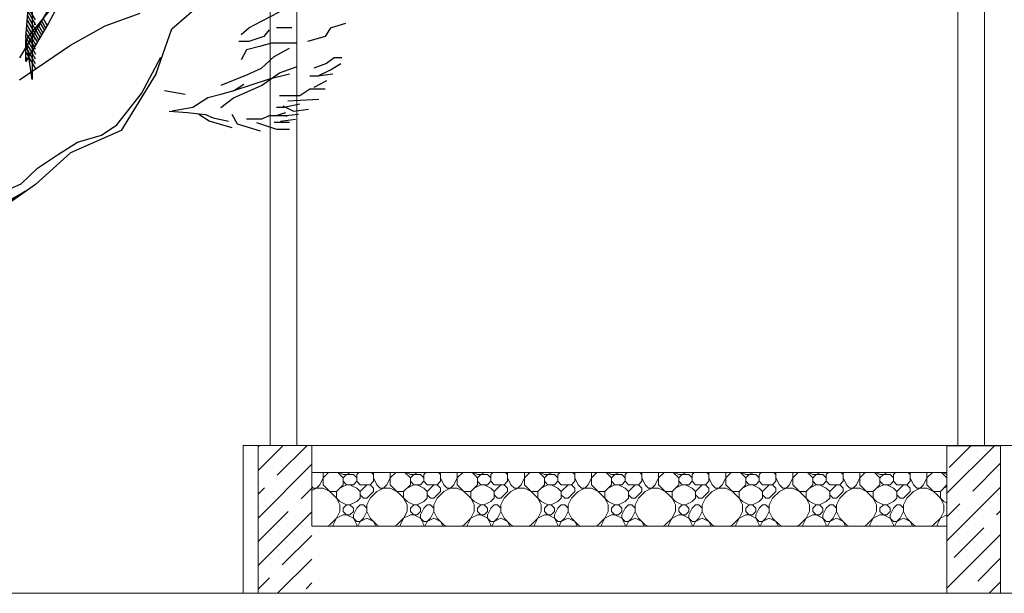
# Model space of a CAD drawing. Header units: millimetres. Extents: x 53645 to 137188, y 78097 to 135542.
# Tile 84 of 256: x 57314 to 60983, y 103030 to 105167. Entities that reach past the tile are written whole.
import ezdxf

# ---------------------------------------------------------------- set-up
doc = ezdxf.new("R2010")
doc.units = ezdxf.units.MM
doc.layers.add('hatch', color=7, linetype='Continuous', lineweight=5)
doc.layers.add('Wall2', color=40, linetype='Continuous', lineweight=5)
doc.layers.add('tree', color=67, linetype='Continuous')

# ---------------------------------------------------------------- blocks, each defined once
blk = doc.blocks.new('z_03')
at = {"layer": 'tree', "color": 0}
for points in [[(-1165.5, 6391.1), (-933, 5556.4), (-795.7, 5039.3), (-795.7, 4273.2), (-743.7, 4626.4), (-795.7, 5255.3), (-976.2, 5848.6), (-1165.5, 6391.1)], [(-933, 4739.5), (-743.7, 4421.9), (-743.7, 4602.3), (-1028.2, 4955.5), (-1260.7, 5281.9), (-1028.2, 4921.2), (-933, 4739.5)], [(-1114.6, 5166.3), (-691.6, 4453.6)], [(-1827.4, 4322.8), (-1958.3, 4692.5), (-2381.3, 5062.1)], [(-2535.1, 4645.5), (-2598.6, 4701.4), (-2702.8, 4756), (-2852.7, 4836)], [(-823.7, 4767.4), (-764, 4871.6)], [(-761.4, 4836), (-823.7, 4726.8)], [(-691.6, 4269.4), (-1114.6, 4559.1), (-1404.3, 4717.9), (-1694, 4823.3)], [(-887.2, 4780.1), (-921.5, 4720.4)], [(-910.1, 4700.1), (-873.2, 4763.6)], [(-823.7, 4686.1), (-758.9, 4800.5)], [(-755.1, 4764.9), (-823.7, 4645.5)], [(-3277, 4701.4), (-3404.1, 4740.8)], [(-3277, 4701.4), (-3233.8, 4629), (-3086.5, 4589.6)], [(-2955.6, 4701.4), (-2828.5, 4701.4)], [(-2766.3, 4684.9), (-2721.8, 4629), (-2598.6, 4589.6), (-2516, 4589.6)], [(-860.5, 4745.8), (-898.7, 4681)], [(-885.9, 4660.7), (-846.6, 4729.3)], [(-832.6, 4712.8), (-874.5, 4640.4)], [(-818.6, 4695), (-861.8, 4620.1)], [(-850.4, 4599.7), (-805.9, 4678.5)], [(-750, 4693.7), (-823.7, 4564.2), (-826.2, 4560.3), (-778, 4644.2)], [(-823.7, 4604.8), (-752.5, 4729.3)], [(-814.8, 4748.4), (-814.8, 4728.1)], [(-791.9, 4660.7), (-838.9, 4580.7)], [(-823.7, 4523.5), (-746.2, 4658.2)], [(-744.9, 4620.1), (-823.7, 4482.8)], [(-764, 4627.7), (-814.8, 4540)], [(-803.4, 4519.7), (-751.3, 4609.9)], [(-3000.1, 4574.3), (-2785.3, 4574.3), (-2686.2, 4546.4), (-2579.5, 4518.4), (-2535.1, 4434.6)], [(-2555.4, 4299.9), (-2702.8, 4367.2), (-2809.5, 4462.5), (-2936.5, 4533.7)], [(-823.7, 4442.2), (-753.8, 4565.4)], [(-823.7, 4401.5), (-761.4, 4510.8)], [(-743.7, 4580.7), (-790.7, 4500.6)], [(-779.2, 4480.3), (-743.7, 4540)], [(-3372.3, 4451.1), (-3308.8, 4451.1)], [(-3308.8, 4451.1), (-3245.3, 4406.6), (-3138.5, 4367.2)], [(-438.7, 3127.2), (-438.7, 3170.4), (-475.6, 3170.4), (-475.6, 3189.5), (-506.1, 3189.5), (-506.1, 3213.6), (-741.1, 3344.5), (-438.7, 3146.3), (-506.1, 3319.1), (-704.3, 3405.5), (-840.2, 3536.3), (-1006.6, 3646.9), (-1173.1, 3752.3), (-1371.3, 3808.2), (-1500.9, 3894.6), (-1705.4, 4155.1), (-1865.5, 4457.4)], [(-743.7, 4499.4), (-766.5, 4460), (-769.1, 4456.2), (-823.7, 4360.9)], [(-743.7, 4458.7), (-755.1, 4439.6)], [(-3170.3, 4299.9), (-3277, 4352), (-3364.7, 4406.6)], [(-2364.8, 4038.2), (-2471.5, 4120.8), (-2702.8, 4221.1), (-2852.7, 4327.8), (-3000.1, 4379.9)], [(-3297.4, 4316.4), (-3170.3, 4299.9)], [(-3245.3, 4260.5), (-3138.5, 4204.6)], [(-3170.3, 4299.9), (-3106.8, 4299.9)], [(-2936.5, 4316.4), (-2766.3, 4275.8), (-2471.5, 4176.7), (-2364.8, 4148.7)], [(-2555.4, 4299.9), (-2364.8, 4221.1)], [(-1827.4, 4322.8), (-1536.4, 3847.6), (-1114.6, 3663.4), (-823.7, 3399.1), (-560.7, 3213.6), (-401.9, 3213.6)], [(-3233.8, 4193.2), (-3106.8, 4193.2)], [(-3106.8, 4193.2), (-3022.9, 4137.3), (-2852.7, 4137.3)], [(-2471.5, 4176.7), (-2555.4, 4232.6)], [(-2923.8, 4094.1), (-3181.7, 4109.3)], [(-2364.8, 4148.7), (-2258.1, 4120.8), (-2131, 4038.2), (-1960.8, 4010.2)], [(-2067.5, 4148.7), (-1897.3, 4176.7)], [(-2880.6, 4053.4), (-2968.3, 4010.2), (-3095.3, 4026.7)], [(-3022.9, 4066.1), (-2892.1, 4038.2), (-2828.5, 4038.2)], [(-3011.5, 3982.3), (-2904.8, 3970.8), (-2916.2, 3970.8), (-2828.5, 3970.8), (-2817.1, 3970.8), (-2904.8, 3998.8)], [(-2860.3, 3926.4), (-2987.4, 3942.9)], [(-2828.5, 3970.8), (-2766.3, 3970.8), (-2702.8, 3942.9), (-2579.5, 3942.9)], [(-2693.9, 3843.8), (-2503.3, 3899.7), (-2460.1, 3982.3)], [(-2460.1, 3871.7), (-2353.4, 3899.7), (-2269.5, 3926.4), (-2183.1, 3982.3)], [(-1936.7, 4010.2), (-2087.8, 3998.8), (-2237.8, 3982.3), (-2301.3, 3954.3), (-2428.3, 3926.4)], [(-2662.1, 3914.9), (-2828.5, 3859), (-2936.5, 3859)], [(-2936.5, 3914.9), (-2809.5, 3914.9)]]:
    blk.add_lwpolyline(points, dxfattribs=at)

msp = doc.modelspace()

# ---------------------------------------------------------------- linework, layer by layer
at = {"layer": 'hatch', "color": 251, "ltscale": 100}
for points in [[(58201.9, 103487.2), (58294.7, 103579.9)], [(58201.9, 103575.6), (58206.3, 103579.9)], [(58201.9, 103029.9), (58201.9, 103579.9)], [(58273.7, 103470.6), (58383.1, 103579.9)], [(58401.9, 103479.9), (58401.9, 103579.9)], [(60769.1, 103579.5), (60769.5, 103579.9)], [(60769.1, 103402.7), (60946.3, 103579.9)], [(60769.1, 103029.9), (60769.1, 103579.9)], [(60769.1, 103579.9), (60969.1, 103579.9)], [(60776.8, 103498.9), (60857.9, 103579.9)], [(60969.1, 103579.9), (60969.1, 103029.9)], [(58201.9, 103310.4), (58401.9, 103510.4)], [(60865.2, 103410.5), (60969.1, 103514.3)], [(58401.9, 103279.9), (58401.9, 103479.9)], [(58401.9, 103479.9), (60769.1, 103479.9)], [(58444.5, 103434.6), (58444.5, 103479.9)], [(58444.5, 103459.6), (58464.8, 103479.9)], [(58519.5, 103459.6), (58499.2, 103479.9)], [(58519.5, 103472.1), (58503.8, 103479.9)], [(58519.5, 103472.1), (58557, 103472.1)], [(58519.5, 103459.6), (58532, 103472.1)], [(58532, 103472.1), (58547.6, 103479.9)], [(58569.5, 103459.6), (58557, 103472.1)], [(58569.5, 103472.1), (58577.3, 103479.9)], [(58569.5, 103447.1), (58569.5, 103472.1)], [(58632, 103472.1), (58624.2, 103479.9)], [(58632, 103447.1), (58632, 103479.9)], [(58694.5, 103434.6), (58694.5, 103479.9)], [(58694.5, 103459.6), (58714.8, 103479.9)], [(58769.5, 103459.6), (58749.2, 103479.9)], [(58769.5, 103472.1), (58753.8, 103479.9)], [(58769.5, 103472.1), (58807, 103472.1)], [(58769.5, 103459.6), (58782, 103472.1)], [(58782, 103472.1), (58797.6, 103479.9)], [(58819.5, 103459.6), (58807, 103472.1)], [(58819.5, 103472.1), (58827.3, 103479.9)], [(58819.5, 103447.1), (58819.5, 103472.1)], [(58882, 103472.1), (58874.2, 103479.9)], [(58882, 103447.1), (58882, 103479.9)], [(58944.5, 103434.6), (58944.5, 103479.9)], [(58944.5, 103459.6), (58964.8, 103479.9)], [(59019.5, 103459.6), (58999.2, 103479.9)], [(59019.5, 103472.1), (59003.8, 103479.9)], [(59019.5, 103472.1), (59057, 103472.1)], [(59019.5, 103459.6), (59032, 103472.1)], [(59032, 103472.1), (59047.6, 103479.9)], [(59069.5, 103459.6), (59057, 103472.1)], [(59069.5, 103472.1), (59077.3, 103479.9)], [(59069.5, 103447.1), (59069.5, 103472.1)], [(59132, 103472.1), (59124.2, 103479.9)], [(59132, 103447.1), (59132, 103479.9)], [(59194.5, 103434.6), (59194.5, 103479.9)], [(59194.5, 103459.6), (59214.8, 103479.9)], [(59269.5, 103459.6), (59249.2, 103479.9)], [(59269.5, 103472.1), (59253.8, 103479.9)], [(59269.5, 103472.1), (59307, 103472.1)], [(59269.5, 103459.6), (59282, 103472.1)], [(59282, 103472.1), (59297.6, 103479.9)], [(59319.5, 103459.6), (59307, 103472.1)], [(59319.5, 103472.1), (59327.3, 103479.9)], [(59319.5, 103447.1), (59319.5, 103472.1)], [(59382, 103472.1), (59374.2, 103479.9)], [(59382, 103447.1), (59382, 103479.9)], [(59444.5, 103434.6), (59444.5, 103479.9)], [(59444.5, 103459.6), (59464.8, 103479.9)], [(59519.5, 103459.6), (59499.2, 103479.9)], [(59519.5, 103472.1), (59503.8, 103479.9)], [(59519.5, 103472.1), (59557, 103472.1)], [(59519.5, 103459.6), (59532, 103472.1)], [(59532, 103472.1), (59547.6, 103479.9)], [(59569.5, 103459.6), (59557, 103472.1)], [(59569.5, 103472.1), (59577.3, 103479.9)], [(59569.5, 103447.1), (59569.5, 103472.1)], [(59632, 103472.1), (59624.2, 103479.9)], [(59632, 103447.1), (59632, 103479.9)], [(59694.5, 103434.6), (59694.5, 103479.9)], [(59694.5, 103459.6), (59714.8, 103479.9)], [(59769.5, 103459.6), (59749.2, 103479.9)], [(59769.5, 103472.1), (59753.8, 103479.9)], [(59769.5, 103472.1), (59807, 103472.1)], [(59769.5, 103459.6), (59782, 103472.1)], [(59782, 103472.1), (59797.6, 103479.9)], [(59819.5, 103459.6), (59807, 103472.1)], [(59819.5, 103472.1), (59827.3, 103479.9)], [(59819.5, 103447.1), (59819.5, 103472.1)], [(59882, 103472.1), (59874.2, 103479.9)], [(59882, 103447.1), (59882, 103479.9)], [(59944.5, 103434.6), (59944.5, 103479.9)], [(59944.5, 103459.6), (59964.8, 103479.9)], [(60019.5, 103459.6), (59999.2, 103479.9)], [(60019.5, 103472.1), (60003.8, 103479.9)], [(60019.5, 103472.1), (60057, 103472.1)], [(60019.5, 103459.6), (60032, 103472.1)], [(60032, 103472.1), (60047.6, 103479.9)], [(60069.5, 103459.6), (60057, 103472.1)], [(60069.5, 103472.1), (60077.3, 103479.9)], [(60069.5, 103447.1), (60069.5, 103472.1)], [(60132, 103472.1), (60124.2, 103479.9)], [(60132, 103447.1), (60132, 103479.9)], [(60194.5, 103434.6), (60194.5, 103479.9)], [(60194.5, 103459.6), (60214.8, 103479.9)], [(60269.5, 103459.6), (60249.2, 103479.9)], [(60269.5, 103472.1), (60253.8, 103479.9)], [(60269.5, 103472.1), (60307, 103472.1)], [(60269.5, 103459.6), (60282, 103472.1)], [(60282, 103472.1), (60297.6, 103479.9)], [(60319.5, 103459.6), (60307, 103472.1)], [(60319.5, 103472.1), (60327.3, 103479.9)], [(60319.5, 103447.1), (60319.5, 103472.1)], [(60382, 103472.1), (60374.2, 103479.9)], [(60382, 103447.1), (60382, 103479.9)], [(60444.5, 103434.6), (60444.5, 103479.9)], [(60444.5, 103459.6), (60464.8, 103479.9)], [(60519.5, 103459.6), (60499.2, 103479.9)], [(60519.5, 103472.1), (60503.8, 103479.9)], [(60519.5, 103472.1), (60557, 103472.1)], [(60519.5, 103459.6), (60532, 103472.1)], [(60532, 103472.1), (60547.6, 103479.9)], [(60569.5, 103459.6), (60557, 103472.1)], [(60569.5, 103472.1), (60577.3, 103479.9)], [(60569.5, 103447.1), (60569.5, 103472.1)], [(60632, 103472.1), (60624.2, 103479.9)], [(60632, 103447.1), (60632, 103479.9)], [(60694.5, 103434.6), (60694.5, 103479.9)], [(60694.5, 103459.6), (60714.8, 103479.9)], [(60769.1, 103460), (60749.2, 103479.9)], [(60769.1, 103472.3), (60753.8, 103479.9)], [(60769.1, 103479.9), (60769.1, 103279.9)], [(58419.5, 103422.1), (58432, 103434.6)], [(58432, 103434.6), (58444.5, 103459.6)], [(58507, 103372.1), (58444.5, 103434.6)], [(58494.5, 103409.6), (58519.5, 103434.6)], [(58507, 103422.1), (58532, 103434.6)], [(58519.5, 103434.6), (58519.5, 103459.6)], [(58532, 103434.6), (58519.5, 103447.1)], [(58532, 103434.6), (58557, 103434.6)], [(58569.5, 103422.1), (58544.5, 103434.6)], [(58557, 103434.6), (58569.5, 103447.1)], [(58582, 103434.6), (58569.5, 103447.1)], [(58582, 103434.6), (58619.5, 103434.6)], [(58582, 103409.6), (58607, 103434.6)], [(58619.5, 103434.6), (58632, 103447.1)], [(58632, 103422.1), (58619.5, 103434.6)], [(58644.5, 103434.6), (58632, 103459.6)], [(58657, 103422.1), (58644.5, 103434.6)], [(58669.5, 103422.1), (58682, 103434.6)], [(58682, 103434.6), (58694.5, 103459.6)], [(58757, 103372.1), (58694.5, 103434.6)], [(58744.5, 103409.6), (58769.5, 103434.6)], [(58757, 103422.1), (58782, 103434.6)], [(58769.5, 103434.6), (58769.5, 103459.6)], [(58782, 103434.6), (58769.5, 103447.1)], [(58782, 103434.6), (58807, 103434.6)], [(58819.5, 103422.1), (58794.5, 103434.6)], [(58807, 103434.6), (58819.5, 103447.1)], [(58832, 103434.6), (58819.5, 103447.1)], [(58832, 103434.6), (58869.5, 103434.6)], [(58832, 103409.6), (58857, 103434.6)], [(58869.5, 103434.6), (58882, 103447.1)], [(58882, 103422.1), (58869.5, 103434.6)], [(58894.5, 103434.6), (58882, 103459.6)], [(58907, 103422.1), (58894.5, 103434.6)], [(58919.5, 103422.1), (58932, 103434.6)], [(58932, 103434.6), (58944.5, 103459.6)], [(59007, 103372.1), (58944.5, 103434.6)], [(58994.5, 103409.6), (59019.5, 103434.6)], [(59007, 103422.1), (59032, 103434.6)], [(59019.5, 103434.6), (59019.5, 103459.6)], [(59032, 103434.6), (59019.5, 103447.1)], [(59032, 103434.6), (59057, 103434.6)], [(59069.5, 103422.1), (59044.5, 103434.6)], [(59057, 103434.6), (59069.5, 103447.1)], [(59082, 103434.6), (59069.5, 103447.1)], [(59082, 103434.6), (59119.5, 103434.6)], [(59082, 103409.6), (59107, 103434.6)], [(59119.5, 103434.6), (59132, 103447.1)], [(59132, 103422.1), (59119.5, 103434.6)], [(59144.5, 103434.6), (59132, 103459.6)], [(59157, 103422.1), (59144.5, 103434.6)], [(59169.5, 103422.1), (59182, 103434.6)], [(59182, 103434.6), (59194.5, 103459.6)], [(59257, 103372.1), (59194.5, 103434.6)], [(59244.5, 103409.6), (59269.5, 103434.6)], [(59257, 103422.1), (59282, 103434.6)], [(59269.5, 103434.6), (59269.5, 103459.6)], [(59282, 103434.6), (59269.5, 103447.1)], [(59282, 103434.6), (59307, 103434.6)], [(59319.5, 103422.1), (59294.5, 103434.6)], [(59307, 103434.6), (59319.5, 103447.1)], [(59332, 103434.6), (59319.5, 103447.1)], [(59332, 103434.6), (59369.5, 103434.6)], [(59332, 103409.6), (59357, 103434.6)], [(59369.5, 103434.6), (59382, 103447.1)], [(59382, 103422.1), (59369.5, 103434.6)], [(59394.5, 103434.6), (59382, 103459.6)], [(59407, 103422.1), (59394.5, 103434.6)], [(59419.5, 103422.1), (59432, 103434.6)], [(59432, 103434.6), (59444.5, 103459.6)], [(59507, 103372.1), (59444.5, 103434.6)], [(59494.5, 103409.6), (59519.5, 103434.6)], [(59507, 103422.1), (59532, 103434.6)], [(59519.5, 103434.6), (59519.5, 103459.6)], [(59532, 103434.6), (59519.5, 103447.1)], [(59532, 103434.6), (59557, 103434.6)], [(59569.5, 103422.1), (59544.5, 103434.6)], [(59557, 103434.6), (59569.5, 103447.1)], [(59582, 103434.6), (59569.5, 103447.1)], [(59582, 103434.6), (59619.5, 103434.6)], [(59582, 103409.6), (59607, 103434.6)], [(59619.5, 103434.6), (59632, 103447.1)], [(59632, 103422.1), (59619.5, 103434.6)], [(59644.5, 103434.6), (59632, 103459.6)], [(59657, 103422.1), (59644.5, 103434.6)], [(59669.5, 103422.1), (59682, 103434.6)], [(59682, 103434.6), (59694.5, 103459.6)], [(59757, 103372.1), (59694.5, 103434.6)], [(59744.5, 103409.6), (59769.5, 103434.6)], [(59757, 103422.1), (59782, 103434.6)], [(59769.5, 103434.6), (59769.5, 103459.6)], [(59782, 103434.6), (59769.5, 103447.1)], [(59782, 103434.6), (59807, 103434.6)], [(59819.5, 103422.1), (59794.5, 103434.6)], [(59807, 103434.6), (59819.5, 103447.1)], [(59832, 103434.6), (59819.5, 103447.1)], [(59832, 103434.6), (59869.5, 103434.6)], [(59832, 103409.6), (59857, 103434.6)], [(59869.5, 103434.6), (59882, 103447.1)], [(59882, 103422.1), (59869.5, 103434.6)], [(59894.5, 103434.6), (59882, 103459.6)], [(59907, 103422.1), (59894.5, 103434.6)], [(59919.5, 103422.1), (59932, 103434.6)], [(59932, 103434.6), (59944.5, 103459.6)], [(60007, 103372.1), (59944.5, 103434.6)], [(59994.5, 103409.6), (60019.5, 103434.6)], [(60007, 103422.1), (60032, 103434.6)], [(60019.5, 103434.6), (60019.5, 103459.6)], [(60032, 103434.6), (60019.5, 103447.1)], [(60032, 103434.6), (60057, 103434.6)], [(60069.5, 103422.1), (60044.5, 103434.6)], [(60057, 103434.6), (60069.5, 103447.1)], [(60082, 103434.6), (60069.5, 103447.1)], [(60082, 103434.6), (60119.5, 103434.6)], [(60082, 103409.6), (60107, 103434.6)], [(60119.5, 103434.6), (60132, 103447.1)], [(60132, 103422.1), (60119.5, 103434.6)], [(60144.5, 103434.6), (60132, 103459.6)], [(60157, 103422.1), (60144.5, 103434.6)], [(60169.5, 103422.1), (60182, 103434.6)], [(60182, 103434.6), (60194.5, 103459.6)], [(60257, 103372.1), (60194.5, 103434.6)], [(60244.5, 103409.6), (60269.5, 103434.6)], [(60257, 103422.1), (60282, 103434.6)], [(60269.5, 103434.6), (60269.5, 103459.6)], [(60282, 103434.6), (60269.5, 103447.1)], [(60282, 103434.6), (60307, 103434.6)], [(60319.5, 103422.1), (60294.5, 103434.6)], [(60307, 103434.6), (60319.5, 103447.1)], [(60332, 103434.6), (60319.5, 103447.1)], [(60332, 103434.6), (60369.5, 103434.6)], [(60332, 103409.6), (60357, 103434.6)], [(60369.5, 103434.6), (60382, 103447.1)], [(60382, 103422.1), (60369.5, 103434.6)], [(60394.5, 103434.6), (60382, 103459.6)], [(60407, 103422.1), (60394.5, 103434.6)], [(60419.5, 103422.1), (60432, 103434.6)], [(60432, 103434.6), (60444.5, 103459.6)], [(60507, 103372.1), (60444.5, 103434.6)], [(60494.5, 103409.6), (60519.5, 103434.6)], [(60507, 103422.1), (60532, 103434.6)], [(60519.5, 103434.6), (60519.5, 103459.6)], [(60532, 103434.6), (60519.5, 103447.1)], [(60532, 103434.6), (60557, 103434.6)], [(60569.5, 103422.1), (60544.5, 103434.6)], [(60557, 103434.6), (60569.5, 103447.1)], [(60582, 103434.6), (60569.5, 103447.1)], [(60582, 103434.6), (60619.5, 103434.6)], [(60582, 103409.6), (60607, 103434.6)], [(60619.5, 103434.6), (60632, 103447.1)], [(60632, 103422.1), (60619.5, 103434.6)], [(60644.5, 103434.6), (60632, 103459.6)], [(60657, 103422.1), (60644.5, 103434.6)], [(60669.5, 103422.1), (60682, 103434.6)], [(60682, 103434.6), (60694.5, 103459.6)], [(60757, 103372.1), (60694.5, 103434.6)], [(60744.5, 103409.6), (60769.1, 103434.2)], [(58201.9, 103398.8), (58226, 103422.8)], [(58362.1, 103382.2), (58401.9, 103422)], [(58407, 103422.1), (58401.9, 103427.2)], [(58401.9, 103413.3), (58419.5, 103422.1)], [(58407, 103422.1), (58444.5, 103422.1)], [(58469.5, 103409.6), (58444.5, 103422.1)], [(58469.5, 103409.6), (58494.5, 103409.6)], [(58494.5, 103384.6), (58494.5, 103409.6)], [(58582, 103409.6), (58569.5, 103422.1)], [(58582, 103384.6), (58582, 103409.6)], [(58594.5, 103384.6), (58582, 103397.1)], [(58607, 103384.6), (58632, 103409.6)], [(58619.5, 103384.6), (58644.5, 103409.6)], [(58632, 103409.6), (58632, 103422.1)], [(58644.5, 103409.6), (58669.5, 103422.1)], [(58657, 103422.1), (58694.5, 103422.1)], [(58719.5, 103409.6), (58694.5, 103422.1)], [(58719.5, 103409.6), (58744.5, 103409.6)], [(58744.5, 103384.6), (58744.5, 103409.6)], [(58832, 103409.6), (58819.5, 103422.1)], [(58832, 103384.6), (58832, 103409.6)], [(58844.5, 103384.6), (58832, 103397.1)], [(58857, 103384.6), (58882, 103409.6)], [(58869.5, 103384.6), (58894.5, 103409.6)], [(58882, 103409.6), (58882, 103422.1)], [(58894.5, 103409.6), (58919.5, 103422.1)], [(58907, 103422.1), (58944.5, 103422.1)], [(58969.5, 103409.6), (58944.5, 103422.1)], [(58969.5, 103409.6), (58994.5, 103409.6)], [(58994.5, 103384.6), (58994.5, 103409.6)], [(59082, 103409.6), (59069.5, 103422.1)], [(59082, 103384.6), (59082, 103409.6)], [(59094.5, 103384.6), (59082, 103397.1)], [(59107, 103384.6), (59132, 103409.6)], [(59119.5, 103384.6), (59144.5, 103409.6)], [(59132, 103409.6), (59132, 103422.1)], [(59144.5, 103409.6), (59169.5, 103422.1)], [(59157, 103422.1), (59194.5, 103422.1)], [(59219.5, 103409.6), (59194.5, 103422.1)], [(59219.5, 103409.6), (59244.5, 103409.6)], [(59244.5, 103384.6), (59244.5, 103409.6)], [(59332, 103409.6), (59319.5, 103422.1)], [(59332, 103384.6), (59332, 103409.6)], [(59344.5, 103384.6), (59332, 103397.1)], [(59357, 103384.6), (59382, 103409.6)], [(59369.5, 103384.6), (59394.5, 103409.6)], [(59382, 103409.6), (59382, 103422.1)], [(59394.5, 103409.6), (59419.5, 103422.1)], [(59407, 103422.1), (59444.5, 103422.1)], [(59469.5, 103409.6), (59444.5, 103422.1)], [(59469.5, 103409.6), (59494.5, 103409.6)], [(59494.5, 103384.6), (59494.5, 103409.6)], [(59582, 103409.6), (59569.5, 103422.1)], [(59582, 103384.6), (59582, 103409.6)], [(59594.5, 103384.6), (59582, 103397.1)], [(59607, 103384.6), (59632, 103409.6)], [(59619.5, 103384.6), (59644.5, 103409.6)], [(59632, 103409.6), (59632, 103422.1)], [(59644.5, 103409.6), (59669.5, 103422.1)], [(59657, 103422.1), (59694.5, 103422.1)], [(59719.5, 103409.6), (59694.5, 103422.1)], [(59719.5, 103409.6), (59744.5, 103409.6)], [(59744.5, 103384.6), (59744.5, 103409.6)], [(59832, 103409.6), (59819.5, 103422.1)], [(59832, 103384.6), (59832, 103409.6)], [(59844.5, 103384.6), (59832, 103397.1)], [(59857, 103384.6), (59882, 103409.6)], [(59869.5, 103384.6), (59894.5, 103409.6)], [(59882, 103409.6), (59882, 103422.1)], [(59894.5, 103409.6), (59919.5, 103422.1)], [(59907, 103422.1), (59944.5, 103422.1)], [(59969.5, 103409.6), (59944.5, 103422.1)], [(59969.5, 103409.6), (59994.5, 103409.6)], [(59994.5, 103384.6), (59994.5, 103409.6)], [(60082, 103409.6), (60069.5, 103422.1)], [(60082, 103384.6), (60082, 103409.6)], [(60094.5, 103384.6), (60082, 103397.1)], [(60107, 103384.6), (60132, 103409.6)], [(60119.5, 103384.6), (60144.5, 103409.6)], [(60132, 103409.6), (60132, 103422.1)], [(60144.5, 103409.6), (60169.5, 103422.1)], [(60157, 103422.1), (60194.5, 103422.1)], [(60219.5, 103409.6), (60194.5, 103422.1)], [(60219.5, 103409.6), (60244.5, 103409.6)], [(60244.5, 103384.6), (60244.5, 103409.6)], [(60332, 103409.6), (60319.5, 103422.1)], [(60332, 103384.6), (60332, 103409.6)], [(60344.5, 103384.6), (60332, 103397.1)], [(60357, 103384.6), (60382, 103409.6)], [(60369.5, 103384.6), (60394.5, 103409.6)], [(60382, 103409.6), (60382, 103422.1)], [(60394.5, 103409.6), (60419.5, 103422.1)], [(60407, 103422.1), (60444.5, 103422.1)], [(60469.5, 103409.6), (60444.5, 103422.1)], [(60469.5, 103409.6), (60494.5, 103409.6)], [(60494.5, 103384.6), (60494.5, 103409.6)], [(60582, 103409.6), (60569.5, 103422.1)], [(60582, 103384.6), (60582, 103409.6)], [(60594.5, 103384.6), (60582, 103397.1)], [(60607, 103384.6), (60632, 103409.6)], [(60619.5, 103384.6), (60644.5, 103409.6)], [(60632, 103409.6), (60632, 103422.1)], [(60644.5, 103409.6), (60669.5, 103422.1)], [(60657, 103422.1), (60694.5, 103422.1)], [(60719.5, 103409.6), (60694.5, 103422.1)], [(60719.5, 103409.6), (60744.5, 103409.6)], [(60744.5, 103384.6), (60744.5, 103409.6)], [(60757, 103422.1), (60769.1, 103428.2)], [(60769.1, 103225.9), (60969.1, 103425.9)], [(58507, 103359.6), (58494.5, 103384.6)], [(58532, 103359.6), (58507, 103372.1)], [(58507, 103334.6), (58507, 103359.6)], [(58519.5, 103347.1), (58532, 103359.6)], [(58532, 103359.6), (58544.5, 103359.6)], [(58544.5, 103359.6), (58569.5, 103372.1)], [(58557, 103347.1), (58544.5, 103359.6)], [(58569.5, 103372.1), (58582, 103384.6)], [(58569.5, 103347.1), (58582, 103359.6)], [(58582, 103359.6), (58594.5, 103359.6)], [(58594.5, 103384.6), (58607, 103384.6)], [(58607, 103347.1), (58594.5, 103359.6)], [(58619.5, 103384.6), (58607, 103359.6)], [(58607, 103334.6), (58607, 103359.6)], [(58757, 103359.6), (58744.5, 103384.6)], [(58782, 103359.6), (58757, 103372.1)], [(58757, 103334.6), (58757, 103359.6)], [(58769.5, 103347.1), (58782, 103359.6)], [(58782, 103359.6), (58794.5, 103359.6)], [(58794.5, 103359.6), (58819.5, 103372.1)], [(58807, 103347.1), (58794.5, 103359.6)], [(58819.5, 103372.1), (58832, 103384.6)], [(58819.5, 103347.1), (58832, 103359.6)], [(58832, 103359.6), (58844.5, 103359.6)], [(58844.5, 103384.6), (58857, 103384.6)], [(58857, 103347.1), (58844.5, 103359.6)], [(58869.5, 103384.6), (58857, 103359.6)], [(58857, 103334.6), (58857, 103359.6)], [(59007, 103359.6), (58994.5, 103384.6)], [(59032, 103359.6), (59007, 103372.1)], [(59007, 103334.6), (59007, 103359.6)], [(59019.5, 103347.1), (59032, 103359.6)], [(59032, 103359.6), (59044.5, 103359.6)], [(59044.5, 103359.6), (59069.5, 103372.1)], [(59057, 103347.1), (59044.5, 103359.6)], [(59069.5, 103372.1), (59082, 103384.6)], [(59069.5, 103347.1), (59082, 103359.6)], [(59082, 103359.6), (59094.5, 103359.6)], [(59094.5, 103384.6), (59107, 103384.6)], [(59107, 103347.1), (59094.5, 103359.6)], [(59119.5, 103384.6), (59107, 103359.6)], [(59107, 103334.6), (59107, 103359.6)], [(59257, 103359.6), (59244.5, 103384.6)], [(59282, 103359.6), (59257, 103372.1)], [(59257, 103334.6), (59257, 103359.6)], [(59269.5, 103347.1), (59282, 103359.6)], [(59282, 103359.6), (59294.5, 103359.6)], [(59294.5, 103359.6), (59319.5, 103372.1)], [(59307, 103347.1), (59294.5, 103359.6)], [(59319.5, 103372.1), (59332, 103384.6)], [(59319.5, 103347.1), (59332, 103359.6)], [(59332, 103359.6), (59344.5, 103359.6)], [(59344.5, 103384.6), (59357, 103384.6)], [(59357, 103347.1), (59344.5, 103359.6)], [(59369.5, 103384.6), (59357, 103359.6)], [(59357, 103334.6), (59357, 103359.6)], [(59507, 103359.6), (59494.5, 103384.6)], [(59532, 103359.6), (59507, 103372.1)], [(59507, 103334.6), (59507, 103359.6)], [(59519.5, 103347.1), (59532, 103359.6)], [(59532, 103359.6), (59544.5, 103359.6)], [(59544.5, 103359.6), (59569.5, 103372.1)], [(59557, 103347.1), (59544.5, 103359.6)], [(59569.5, 103372.1), (59582, 103384.6)], [(59569.5, 103347.1), (59582, 103359.6)], [(59582, 103359.6), (59594.5, 103359.6)], [(59594.5, 103384.6), (59607, 103384.6)], [(59607, 103347.1), (59594.5, 103359.6)], [(59619.5, 103384.6), (59607, 103359.6)], [(59607, 103334.6), (59607, 103359.6)], [(59757, 103359.6), (59744.5, 103384.6)], [(59782, 103359.6), (59757, 103372.1)], [(59757, 103334.6), (59757, 103359.6)], [(59769.5, 103347.1), (59782, 103359.6)], [(59782, 103359.6), (59794.5, 103359.6)], [(59794.5, 103359.6), (59819.5, 103372.1)], [(59807, 103347.1), (59794.5, 103359.6)], [(59819.5, 103372.1), (59832, 103384.6)], [(59819.5, 103347.1), (59832, 103359.6)], [(59832, 103359.6), (59844.5, 103359.6)], [(59844.5, 103384.6), (59857, 103384.6)], [(59857, 103347.1), (59844.5, 103359.6)], [(59869.5, 103384.6), (59857, 103359.6)], [(59857, 103334.6), (59857, 103359.6)], [(60007, 103359.6), (59994.5, 103384.6)], [(60032, 103359.6), (60007, 103372.1)], [(60007, 103334.6), (60007, 103359.6)], [(60019.5, 103347.1), (60032, 103359.6)], [(60032, 103359.6), (60044.5, 103359.6)], [(60044.5, 103359.6), (60069.5, 103372.1)], [(60057, 103347.1), (60044.5, 103359.6)], [(60069.5, 103372.1), (60082, 103384.6)], [(60069.5, 103347.1), (60082, 103359.6)], [(60082, 103359.6), (60094.5, 103359.6)], [(60094.5, 103384.6), (60107, 103384.6)], [(60107, 103347.1), (60094.5, 103359.6)], [(60119.5, 103384.6), (60107, 103359.6)], [(60107, 103334.6), (60107, 103359.6)], [(60257, 103359.6), (60244.5, 103384.6)], [(60282, 103359.6), (60257, 103372.1)], [(60257, 103334.6), (60257, 103359.6)], [(60269.5, 103347.1), (60282, 103359.6)], [(60282, 103359.6), (60294.5, 103359.6)], [(60294.5, 103359.6), (60319.5, 103372.1)], [(60307, 103347.1), (60294.5, 103359.6)], [(60319.5, 103372.1), (60332, 103384.6)], [(60319.5, 103347.1), (60332, 103359.6)], [(60332, 103359.6), (60344.5, 103359.6)], [(60344.5, 103384.6), (60357, 103384.6)], [(60357, 103347.1), (60344.5, 103359.6)], [(60369.5, 103384.6), (60357, 103359.6)], [(60357, 103334.6), (60357, 103359.6)], [(60507, 103359.6), (60494.5, 103384.6)], [(60532, 103359.6), (60507, 103372.1)], [(60507, 103334.6), (60507, 103359.6)], [(60519.5, 103347.1), (60532, 103359.6)], [(60532, 103359.6), (60544.5, 103359.6)], [(60544.5, 103359.6), (60569.5, 103372.1)], [(60557, 103347.1), (60544.5, 103359.6)], [(60569.5, 103372.1), (60582, 103384.6)], [(60569.5, 103347.1), (60582, 103359.6)], [(60582, 103359.6), (60594.5, 103359.6)], [(60594.5, 103384.6), (60607, 103384.6)], [(60607, 103347.1), (60594.5, 103359.6)], [(60619.5, 103384.6), (60607, 103359.6)], [(60607, 103334.6), (60607, 103359.6)], [(60757, 103359.6), (60744.5, 103384.6)], [(60769.1, 103366.1), (60757, 103372.1)], [(60757, 103334.6), (60757, 103359.6)], [(60769.1, 103314.3), (60817.5, 103362.7)], [(58201.9, 103133.6), (58401.9, 103333.6)], [(58203.9, 103224), (58314.3, 103334.4)], [(58482, 103284.6), (58507, 103334.6)], [(58494.5, 103309.6), (58519.5, 103322.1)], [(58519.5, 103334.6), (58519.5, 103347.1)], [(58532, 103322.1), (58519.5, 103334.6)], [(58519.5, 103322.1), (58544.5, 103322.1)], [(58557, 103309.6), (58532, 103322.1)], [(58544.5, 103322.1), (58557, 103334.6)], [(58557, 103334.6), (58557, 103347.1)], [(58557, 103322.1), (58569.5, 103347.1)], [(58557, 103309.6), (58557, 103322.1)], [(58594.5, 103309.6), (58607, 103334.6)], [(58619.5, 103309.6), (58607, 103334.6)], [(58732, 103284.6), (58757, 103334.6)], [(58744.5, 103309.6), (58769.5, 103322.1)], [(58769.5, 103334.6), (58769.5, 103347.1)], [(58782, 103322.1), (58769.5, 103334.6)], [(58769.5, 103322.1), (58794.5, 103322.1)], [(58807, 103309.6), (58782, 103322.1)], [(58794.5, 103322.1), (58807, 103334.6)], [(58807, 103334.6), (58807, 103347.1)], [(58807, 103322.1), (58819.5, 103347.1)], [(58807, 103309.6), (58807, 103322.1)], [(58844.5, 103309.6), (58857, 103334.6)], [(58869.5, 103309.6), (58857, 103334.6)], [(58982, 103284.6), (59007, 103334.6)], [(58994.5, 103309.6), (59019.5, 103322.1)], [(59019.5, 103334.6), (59019.5, 103347.1)], [(59032, 103322.1), (59019.5, 103334.6)], [(59019.5, 103322.1), (59044.5, 103322.1)], [(59057, 103309.6), (59032, 103322.1)], [(59044.5, 103322.1), (59057, 103334.6)], [(59057, 103334.6), (59057, 103347.1)], [(59057, 103322.1), (59069.5, 103347.1)], [(59057, 103309.6), (59057, 103322.1)], [(59094.5, 103309.6), (59107, 103334.6)], [(59119.5, 103309.6), (59107, 103334.6)], [(59232, 103284.6), (59257, 103334.6)], [(59244.5, 103309.6), (59269.5, 103322.1)], [(59269.5, 103334.6), (59269.5, 103347.1)], [(59282, 103322.1), (59269.5, 103334.6)], [(59269.5, 103322.1), (59294.5, 103322.1)], [(59307, 103309.6), (59282, 103322.1)], [(59294.5, 103322.1), (59307, 103334.6)], [(59307, 103334.6), (59307, 103347.1)], [(59307, 103322.1), (59319.5, 103347.1)], [(59307, 103309.6), (59307, 103322.1)], [(59344.5, 103309.6), (59357, 103334.6)], [(59369.5, 103309.6), (59357, 103334.6)], [(59482, 103284.6), (59507, 103334.6)], [(59494.5, 103309.6), (59519.5, 103322.1)], [(59519.5, 103334.6), (59519.5, 103347.1)], [(59532, 103322.1), (59519.5, 103334.6)], [(59519.5, 103322.1), (59544.5, 103322.1)], [(59557, 103309.6), (59532, 103322.1)], [(59544.5, 103322.1), (59557, 103334.6)], [(59557, 103334.6), (59557, 103347.1)], [(59557, 103322.1), (59569.5, 103347.1)], [(59557, 103309.6), (59557, 103322.1)], [(59594.5, 103309.6), (59607, 103334.6)], [(59619.5, 103309.6), (59607, 103334.6)], [(59732, 103284.6), (59757, 103334.6)], [(59744.5, 103309.6), (59769.5, 103322.1)], [(59769.5, 103334.6), (59769.5, 103347.1)], [(59782, 103322.1), (59769.5, 103334.6)], [(59769.5, 103322.1), (59794.5, 103322.1)], [(59807, 103309.6), (59782, 103322.1)], [(59794.5, 103322.1), (59807, 103334.6)], [(59807, 103334.6), (59807, 103347.1)], [(59807, 103322.1), (59819.5, 103347.1)], [(59807, 103309.6), (59807, 103322.1)], [(59844.5, 103309.6), (59857, 103334.6)], [(59869.5, 103309.6), (59857, 103334.6)], [(59982, 103284.6), (60007, 103334.6)], [(59994.5, 103309.6), (60019.5, 103322.1)], [(60019.5, 103334.6), (60019.5, 103347.1)], [(60032, 103322.1), (60019.5, 103334.6)], [(60019.5, 103322.1), (60044.5, 103322.1)], [(60057, 103309.6), (60032, 103322.1)], [(60044.5, 103322.1), (60057, 103334.6)], [(60057, 103334.6), (60057, 103347.1)], [(60057, 103322.1), (60069.5, 103347.1)], [(60057, 103309.6), (60057, 103322.1)], [(60094.5, 103309.6), (60107, 103334.6)], [(60119.5, 103309.6), (60107, 103334.6)], [(60232, 103284.6), (60257, 103334.6)], [(60244.5, 103309.6), (60269.5, 103322.1)], [(60269.5, 103334.6), (60269.5, 103347.1)], [(60282, 103322.1), (60269.5, 103334.6)], [(60269.5, 103322.1), (60294.5, 103322.1)], [(60307, 103309.6), (60282, 103322.1)], [(60294.5, 103322.1), (60307, 103334.6)], [(60307, 103334.6), (60307, 103347.1)], [(60307, 103322.1), (60319.5, 103347.1)], [(60307, 103309.6), (60307, 103322.1)], [(60344.5, 103309.6), (60357, 103334.6)], [(60369.5, 103309.6), (60357, 103334.6)], [(60482, 103284.6), (60507, 103334.6)], [(60494.5, 103309.6), (60519.5, 103322.1)], [(60519.5, 103334.6), (60519.5, 103347.1)], [(60532, 103322.1), (60519.5, 103334.6)], [(60519.5, 103322.1), (60544.5, 103322.1)], [(60557, 103309.6), (60532, 103322.1)], [(60544.5, 103322.1), (60557, 103334.6)], [(60557, 103334.6), (60557, 103347.1)], [(60557, 103322.1), (60569.5, 103347.1)], [(60557, 103309.6), (60557, 103322.1)], [(60594.5, 103309.6), (60607, 103334.6)], [(60619.5, 103309.6), (60607, 103334.6)], [(60732, 103284.6), (60757, 103334.6)], [(60744.5, 103309.6), (60769.1, 103321.9)], [(60953.6, 103322.1), (60969.1, 103337.6)], [(58469.5, 103284.6), (58494.5, 103309.6)], [(58569.5, 103297.1), (58557, 103309.6)], [(58569.5, 103284.6), (58557, 103309.6)], [(58569.5, 103297.1), (58582, 103297.1)], [(58573.4, 103279.9), (58582, 103297.1)], [(58582, 103297.1), (58594.5, 103309.6)], [(58582, 103297.1), (58607, 103309.6)], [(58632, 103297.1), (58607, 103309.6)], [(58632, 103297.1), (58607, 103309.6)], [(58644.5, 103284.6), (58619.5, 103309.6)], [(58640.6, 103279.9), (58632, 103297.1)], [(58719.5, 103284.6), (58744.5, 103309.6)], [(58819.5, 103297.1), (58807, 103309.6)], [(58819.5, 103284.6), (58807, 103309.6)], [(58819.5, 103297.1), (58832, 103297.1)], [(58823.4, 103279.9), (58832, 103297.1)], [(58832, 103297.1), (58844.5, 103309.6)], [(58832, 103297.1), (58857, 103309.6)], [(58882, 103297.1), (58857, 103309.6)], [(58882, 103297.1), (58857, 103309.6)], [(58894.5, 103284.6), (58869.5, 103309.6)], [(58890.6, 103279.9), (58882, 103297.1)], [(58969.5, 103284.6), (58994.5, 103309.6)], [(59069.5, 103297.1), (59057, 103309.6)], [(59069.5, 103284.6), (59057, 103309.6)], [(59069.5, 103297.1), (59082, 103297.1)], [(59073.4, 103279.9), (59082, 103297.1)], [(59082, 103297.1), (59094.5, 103309.6)], [(59082, 103297.1), (59107, 103309.6)], [(59132, 103297.1), (59107, 103309.6)], [(59132, 103297.1), (59107, 103309.6)], [(59144.5, 103284.6), (59119.5, 103309.6)], [(59140.6, 103279.9), (59132, 103297.1)], [(59219.5, 103284.6), (59244.5, 103309.6)], [(59319.5, 103297.1), (59307, 103309.6)], [(59319.5, 103284.6), (59307, 103309.6)], [(59319.5, 103297.1), (59332, 103297.1)], [(59323.4, 103279.9), (59332, 103297.1)], [(59332, 103297.1), (59344.5, 103309.6)], [(59332, 103297.1), (59357, 103309.6)], [(59382, 103297.1), (59357, 103309.6)], [(59382, 103297.1), (59357, 103309.6)], [(59394.5, 103284.6), (59369.5, 103309.6)], [(59390.6, 103279.9), (59382, 103297.1)], [(59469.5, 103284.6), (59494.5, 103309.6)], [(59569.5, 103297.1), (59557, 103309.6)], [(59569.5, 103284.6), (59557, 103309.6)], [(59569.5, 103297.1), (59582, 103297.1)], [(59573.4, 103279.9), (59582, 103297.1)], [(59582, 103297.1), (59594.5, 103309.6)], [(59582, 103297.1), (59607, 103309.6)], [(59632, 103297.1), (59607, 103309.6)], [(59632, 103297.1), (59607, 103309.6)], [(59644.5, 103284.6), (59619.5, 103309.6)], [(59640.6, 103279.9), (59632, 103297.1)], [(59719.5, 103284.6), (59744.5, 103309.6)], [(59819.5, 103297.1), (59807, 103309.6)], [(59819.5, 103284.6), (59807, 103309.6)], [(59819.5, 103297.1), (59832, 103297.1)], [(59823.4, 103279.9), (59832, 103297.1)], [(59832, 103297.1), (59844.5, 103309.6)], [(59832, 103297.1), (59857, 103309.6)], [(59882, 103297.1), (59857, 103309.6)], [(59882, 103297.1), (59857, 103309.6)], [(59894.5, 103284.6), (59869.5, 103309.6)], [(59890.6, 103279.9), (59882, 103297.1)], [(59969.5, 103284.6), (59994.5, 103309.6)], [(60069.5, 103297.1), (60057, 103309.6)], [(60069.5, 103284.6), (60057, 103309.6)], [(60069.5, 103297.1), (60082, 103297.1)], [(60073.4, 103279.9), (60082, 103297.1)], [(60082, 103297.1), (60094.5, 103309.6)], [(60082, 103297.1), (60107, 103309.6)], [(60132, 103297.1), (60107, 103309.6)], [(60132, 103297.1), (60107, 103309.6)], [(60144.5, 103284.6), (60119.5, 103309.6)], [(60140.6, 103279.9), (60132, 103297.1)], [(60219.5, 103284.6), (60244.5, 103309.6)], [(60319.5, 103297.1), (60307, 103309.6)], [(60319.5, 103284.6), (60307, 103309.6)], [(60319.5, 103297.1), (60332, 103297.1)], [(60323.4, 103279.9), (60332, 103297.1)], [(60332, 103297.1), (60344.5, 103309.6)], [(60332, 103297.1), (60357, 103309.6)], [(60382, 103297.1), (60357, 103309.6)], [(60382, 103297.1), (60357, 103309.6)], [(60394.5, 103284.6), (60369.5, 103309.6)], [(60390.6, 103279.9), (60382, 103297.1)], [(60469.5, 103284.6), (60494.5, 103309.6)], [(60569.5, 103297.1), (60557, 103309.6)], [(60569.5, 103284.6), (60557, 103309.6)], [(60569.5, 103297.1), (60582, 103297.1)], [(60573.4, 103279.9), (60582, 103297.1)], [(60582, 103297.1), (60594.5, 103309.6)], [(60582, 103297.1), (60607, 103309.6)], [(60632, 103297.1), (60607, 103309.6)], [(60632, 103297.1), (60607, 103309.6)], [(60644.5, 103284.6), (60619.5, 103309.6)], [(60640.6, 103279.9), (60632, 103297.1)], [(60719.5, 103284.6), (60744.5, 103309.6)], [(58403.8, 103279.9), (58401.9, 103280.9)], [(60769.1, 103279.9), (58401.9, 103279.9)], [(58460.1, 103279.9), (58469.5, 103284.6)], [(58482, 103279.9), (58482, 103284.6)], [(58569.5, 103279.9), (58569.5, 103284.6)], [(58653.8, 103279.9), (58644.5, 103284.6)], [(58710.1, 103279.9), (58719.5, 103284.6)], [(58732, 103279.9), (58732, 103284.6)], [(58819.5, 103279.9), (58819.5, 103284.6)], [(58903.8, 103279.9), (58894.5, 103284.6)], [(58960.1, 103279.9), (58969.5, 103284.6)], [(58982, 103279.9), (58982, 103284.6)], [(59069.5, 103279.9), (59069.5, 103284.6)], [(59153.8, 103279.9), (59144.5, 103284.6)], [(59210.1, 103279.9), (59219.5, 103284.6)], [(59232, 103279.9), (59232, 103284.6)], [(59319.5, 103279.9), (59319.5, 103284.6)], [(59403.8, 103279.9), (59394.5, 103284.6)], [(59460.1, 103279.9), (59469.5, 103284.6)], [(59482, 103279.9), (59482, 103284.6)], [(59569.5, 103279.9), (59569.5, 103284.6)], [(59653.8, 103279.9), (59644.5, 103284.6)], [(59710.1, 103279.9), (59719.5, 103284.6)], [(59732, 103279.9), (59732, 103284.6)], [(59819.5, 103279.9), (59819.5, 103284.6)], [(59903.8, 103279.9), (59894.5, 103284.6)], [(59960.1, 103279.9), (59969.5, 103284.6)], [(59982, 103279.9), (59982, 103284.6)], [(60069.5, 103279.9), (60069.5, 103284.6)], [(60153.8, 103279.9), (60144.5, 103284.6)], [(60210.1, 103279.9), (60219.5, 103284.6)], [(60232, 103279.9), (60232, 103284.6)], [(60319.5, 103279.9), (60319.5, 103284.6)], [(60403.8, 103279.9), (60394.5, 103284.6)], [(60460.1, 103279.9), (60469.5, 103284.6)], [(60482, 103279.9), (60482, 103284.6)], [(60569.5, 103279.9), (60569.5, 103284.6)], [(60653.8, 103279.9), (60644.5, 103284.6)], [(60710.1, 103279.9), (60719.5, 103284.6)], [(60732, 103279.9), (60732, 103284.6)], [(60769.1, 103049.2), (60969.1, 103249.2)], [(60795.4, 103163.9), (60905.9, 103274.3)], [(58292.2, 103135.6), (58401.9, 103245.3)], [(58275, 103029.9), (58401.9, 103156.9)], [(60883.8, 103075.5), (60969.1, 103160.8)], [(58201.9, 103045.3), (58244.5, 103087.8)], [(58380.6, 103047.2), (58401.9, 103068.5)], [(60926.6, 103029.9), (60969.1, 103072.4)], [(58401.9, 103029.9), (58201.9, 103029.9)], [(60969.1, 103029.9), (60769.1, 103029.9)]]:
    msp.add_lwpolyline(points, dxfattribs=at)
at = {"layer": 'Wall2', "ltscale": 100}
for points in [[(58246.5, 106130), (58346.5, 106130), (58346.5, 103580), (58246.5, 103580)], [(60809.1, 106129.9), (60909.1, 106129.9), (60909.1, 103579.9), (60809.1, 103579.9)]]:
    msp.add_lwpolyline(points, close=True, dxfattribs=at)
for points in [[(61146.5, 103580), (58146.5, 103580), (58146.5, 103030)], [(55852, 103029.9), (61046.5, 103030)], [(55852, 103029.9), (61021.5, 103029.9)]]:
    msp.add_lwpolyline(points, dxfattribs=at)

# ---------------------------------------------------------------- block references
at = {"layer": 'tree', "xscale": -0.448, "yscale": 0.448, "zscale": 0.448}
msp.add_blockref('z_03', (57003.6, 103030), dxfattribs=at)

doc.saveas('drawing.dxf')
